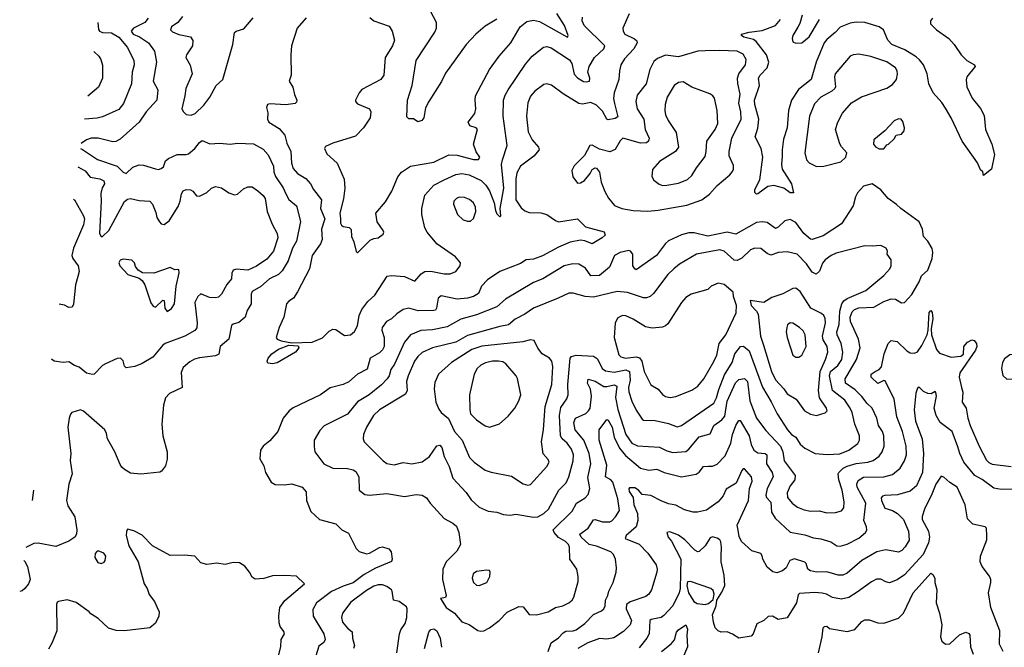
# Model space of a CAD drawing. Extents: x 1995161 to 2088924, y 769148 to 906007.
# Tile 233 of 256: x 2007389 to 2014107, y 854903 to 859184. Entities that reach past the tile are written whole.
import ezdxf

# ---------------------------------------------------------------- set-up
doc = ezdxf.new("R2010")
doc.units = 0

msp = doc.modelspace()

# ---------------------------------------------------------------- linework, layer by layer
at = {"layer": '0CON20XD'}
for points in [[(2008265.5, 859195), (2008242.2, 859165), (2008165.6, 859125), (2008149.1, 859105), (2008164.5, 859085), (2008206.3, 859066.3), (2008268.2, 859025), (2008308.7, 858968.7), (2008323, 858893), (2008299.2, 858765), (2008331.9, 858705), (2008324.4, 858635), (2008251.8, 858555), (2008203.6, 858485), (2008075, 858369.2), (2008045, 858352.3), (2008025, 858350.4), (2007925, 858374.4), (2007877.5, 858375), (2007845, 858364.2), (2007808.8, 858340.1)], [(2008500, 859205), (2008468.1, 859165), (2008425, 859134), (2008418.9, 859115), (2008430.6, 859100.6), (2008475, 859083.4), (2008555, 859066.1), (2008571.5, 859041.5), (2008568.2, 859005), (2008526.9, 858945), (2008522.5, 858925), (2008552.7, 858872.7), (2008566.3, 858813.7), (2008522.2, 858715), (2008516.7, 858663.3), (2008496, 858575), (2008505.7, 858555), (2008525, 858536.9), (2008558.3, 858531.7), (2008586.4, 858543.6), (2008645, 858600.5), (2008685.5, 858655), (2008730, 858735), (2008775, 858776.7), (2008842.3, 859015), (2008855, 859095.7), (2008865, 859106.4), (2008919.1, 859120.9), (2008982.9, 859197.1)], [(2009343, 859197), (2009282.5, 859125), (2009244.6, 859005.4), (2009238.5, 858945), (2009241.8, 858805), (2009228, 858765), (2009253.4, 858723.4), (2009263, 858673), (2009280, 858635), (2009278.8, 858621.2), (2009268, 858612), (2009205, 858602.5), (2009095, 858610.8), (2009080, 858605), (2009072.5, 858585), (2009081.7, 858548.3), (2009080.8, 858505), (2009090, 858485), (2009160.4, 858440.4), (2009197.5, 858395), (2009212.4, 858342.4), (2009238.2, 858285), (2009244.1, 858205), (2009255, 858168.6), (2009285.3, 858135.3), (2009340.5, 858100.5), (2009373.1, 858065), (2009394.4, 858025), (2009447.3, 857955), (2009441.2, 857895), (2009470.9, 857825), (2009449.2, 857755), (2009453.2, 857685), (2009441.5, 857655), (2009383.8, 857575), (2009366.9, 857485), (2009285, 857328.1), (2009256.4, 857285), (2009225, 857264.3), (2009210, 857245), (2009191.9, 857155), (2009158.6, 857085), (2009138, 857015), (2009146.2, 857005), (2009173.6, 856993.6), (2009245, 856978.8), (2009385, 856983.3), (2009456.2, 857013.8), (2009500.9, 857059.1), (2009525, 857072), (2009545, 857070), (2009605, 857030), (2009646.7, 857035), (2009673.4, 857056.6), (2009692.9, 857095), (2009706.2, 857165), (2009722.8, 857207.2), (2009765, 857262.5), (2009811.4, 857305), (2009896.8, 857433.2), (2009925, 857438.1), (2010015, 857431.4), (2010085, 857400.8), (2010128.8, 857451.2), (2010154, 857466), (2010195, 857467.3), (2010285, 857449.3), (2010325, 857449.1), (2010364.2, 857465), (2010393.8, 857505), (2010396, 857525), (2010361.4, 857565), (2010235, 857654.5), (2010169.4, 857735), (2010153.3, 857765), (2010132.5, 857855), (2010133.3, 857895), (2010153.3, 857986.7), (2010215.4, 858054.6), (2010285, 858091.5), (2010365, 858128.2), (2010405, 858134), (2010455, 858124.7), (2010536.8, 858086.8), (2010570.4, 858055), (2010595.5, 858015.5), (2010625.3, 857935), (2010635, 857881.2), (2010645, 857859.2), (2010665, 857840), (2010672.5, 857845), (2010667.7, 857895), (2010691.7, 858035), (2010676.8, 858195), (2010682.3, 858227.7), (2010715.5, 858325), (2010687.1, 858525), (2010689.2, 858635), (2010700.9, 858669.1), (2010722.5, 858705), (2010839.7, 858880.3), (2010885.3, 858934.7), (2010963.8, 858996.2), (2010985, 859000), (2011015, 858992.5), (2011140, 858910), (2011155.3, 858885), (2011173, 858813), (2011195, 858786.2), (2011235, 858762.7), (2011255, 858758.8), (2011277.5, 858765), (2011278.9, 858785), (2011266.2, 858825), (2011274.6, 858865), (2011310, 858925), (2011375.6, 858985), (2011382.2, 859005), (2011240.8, 859145), (2011227.5, 859175), (2011229.5, 859200.5)], [(2009777.9, 859197.9), (2009805, 859175.8), (2009909.1, 859139.1), (2009930, 859105), (2009945.7, 859045), (2009932.9, 859005), (2009883.3, 858925), (2009872.5, 858805), (2009853.3, 858775), (2009723.5, 858706.5), (2009704.5, 858685), (2009680.8, 858635), (2009680.8, 858625), (2009695, 858610), (2009776.2, 858575), (2009785.7, 858555), (2009781.4, 858515), (2009735, 858445.8), (2009680.9, 858389.1), (2009525, 858340.6), (2009475, 858318), (2009468, 858305), (2009485, 858268.8), (2009555.6, 858205), (2009603.6, 858095), (2009607.5, 858035), (2009599, 857961), (2009573.4, 857865), (2009577.9, 857827.9), (2009578.7, 857795), (2009585, 857781.8), (2009595, 857772.3), (2009636.9, 857766.9), (2009651.7, 857751.7), (2009651.9, 857705), (2009669.5, 857669.5), (2009685, 857602.5), (2009695, 857592.5), (2009780.9, 857679.1), (2009805, 857692), (2009835, 857696.2), (2009868.3, 857721.7), (2009873.3, 857735), (2009870, 857745), (2009827.1, 857805), (2009818.8, 857865), (2009885, 857942), (2009927.1, 858015), (2009968.8, 858111.2), (2009995, 858144.4), (2010054.6, 858185.4), (2010215, 858212.5), (2010317.5, 858262.5), (2010375, 858260.5), (2010485, 858228.9), (2010519.7, 858230.3), (2010527.5, 858245), (2010503.1, 858283.1), (2010485.9, 858335), (2010503.8, 858403.8), (2010512, 858435), (2010503.3, 858445), (2010459.7, 858459.7), (2010448.8, 858485), (2010495.5, 858544.5), (2010501.1, 858575), (2010496.4, 858635), (2010500, 858665), (2010594.4, 858845), (2010661.1, 858935), (2010740, 859025), (2010804.7, 859135.3), (2010848.7, 859171.3), (2010895, 859180.8), (2010935, 859170.3), (2011127.5, 859065), (2011131.4, 859075), (2011105.6, 859145), (2011053.3, 859225)], [(2010645, 859186.7), (2010565, 859140), (2010502.1, 859085), (2010435.5, 859015), (2010295, 858819.4), (2010267.3, 858762.7), (2010180, 858625), (2010157.7, 858582.3), (2010146.7, 858515), (2010133, 858497), (2010105, 858487.5), (2010077, 858507), (2010045, 858507.5), (2010030.7, 858520.7), (2010035.7, 858635), (2010066.5, 858735), (2010094.4, 858905), (2010221.1, 859098.9), (2010231.9, 859125), (2010232, 859165), (2010191.2, 859241.2)], [(2011546.7, 859223.3), (2011505, 859126.7), (2011505.6, 859105), (2011517.5, 859085), (2011584.1, 859054.1), (2011598.9, 859038.9), (2011602.5, 859025), (2011578.5, 858985), (2011515, 858916.7), (2011490.8, 858875), (2011480.8, 858835), (2011477.1, 858775), (2011444.7, 858685), (2011441.6, 858645), (2011447.1, 858612.9)], [(2013616, 859195), (2013602.9, 859175), (2013602.9, 859155), (2013645, 859113.5), (2013727.5, 859055), (2013765.5, 859015.5), (2013813.1, 858943.1), (2013850, 858905), (2013902.5, 858875), (2013907.5, 858865), (2013851.2, 858795), (2013845.9, 858774.1), (2013850, 858725), (2013887.9, 858647.9), (2013945, 858578.8), (2013970.3, 858530.3), (2013979.2, 858435), (2014022, 858335), (2014040, 858265), (2014020, 858165), (2013965, 858120), (2013960, 858145), (2013945, 858160), (2013925, 858207.5), (2013819.2, 858355), (2013744.6, 858515), (2013705, 858580.8), (2013679.4, 858619.4), (2013620.8, 858685), (2013592.5, 858745), (2013580.9, 858815), (2013555, 858875.6), (2013529.2, 858909.2), (2013505, 858929.2), (2013427.5, 858977.5), (2013338.9, 859015), (2013313.2, 859045), (2013282.5, 859115), (2013253.3, 859135), (2013155, 859164.1), (2013095, 859165.7), (2013055, 859160.3), (2012986.6, 859133.4), (2012953.2, 859096.7), (2012895, 859048.2), (2012877.5, 859025), (2012822.8, 858895), (2012788.7, 858775), (2012702.9, 858707.1), (2012654.7, 858635), (2012634.8, 858565.2), (2012625, 858446.2), (2012601.2, 858368.8), (2012590.9, 858295), (2012592, 858252), (2012586.7, 858195), (2012590.7, 858165), (2012654.2, 858065), (2012668, 858002), (2012645, 858002.5), (2012603.5, 858033.5), (2012535, 858052.9), (2012493.3, 858045), (2012425, 857996.2), (2012415, 857993.8), (2012404.4, 858004.4), (2012405.7, 858025), (2012439.7, 858090.3), (2012460.3, 858245), (2012447.4, 858305), (2012407.7, 858385), (2012425.2, 858444.8), (2012431.3, 858505), (2012403.6, 858605), (2012403.2, 858635), (2012437.1, 858735), (2012429.2, 858785), (2012440, 858805), (2012488.9, 858855), (2012499.1, 858895), (2012483.4, 858945), (2012413.3, 859035), (2012395, 859048.1), (2012330, 859065), (2012314, 859075), (2012313.8, 859085), (2012365, 859099.2), (2012455, 859110.3), (2012546.4, 859143.6), (2012580.4, 859185)], [(2012728, 859215), (2012712.1, 859157.9), (2012697.9, 859132.1), (2012663.8, 859075), (2012660, 859055), (2012665, 859032.5), (2012685, 859022.5), (2012725, 859026.7), (2012775, 859065.8), (2012845.8, 859184.2)], [(2007922.1, 859164.9), (2007927.7, 859117.7), (2007934.5, 859105), (2007955, 859096), (2008015, 859094.2), (2008065, 859065.3), (2008124.5, 858995), (2008168.2, 858905), (2008170, 858875), (2008157.1, 858825), (2008152.7, 858745), (2008097.9, 858612.1), (2008065, 858570), (2007955, 858521.5), (2007917.3, 858512.7), (2007831.5, 858504.9)], [(2007894.9, 858967.1), (2007929.2, 858935), (2007943.1, 858913.1), (2007953.4, 858873.4), (2007954.5, 858785), (2007926.8, 858723.2), (2007853.1, 858662.6)], [(2011675, 857878.6), (2011745, 857884.7), (2011941.7, 857918.3), (2012044, 857956), (2012096.4, 857993.6), (2012147.4, 858052.6), (2012233.6, 858126.4), (2012252.9, 858147.1), (2012260, 858165), (2012258.8, 858188.8), (2012228.5, 858255), (2012228.5, 858285), (2012247.5, 858375), (2012310.8, 858505), (2012310, 858555), (2012295.8, 858615), (2012305.4, 858675), (2012288.1, 858748.1), (2012286.2, 858785), (2012296.2, 858815), (2012340, 858875), (2012345, 858912.5), (2012325, 858949.2), (2012285, 858968.2), (2012165, 858973.9), (2012065, 858970.4), (2012015, 858968.9), (2011885, 858931.2), (2011795, 858942.2), (2011741.7, 858918.3), (2011715, 858897.5), (2011689.4, 858845), (2011663.5, 858745), (2011602, 858668), (2011592.3, 858625), (2011602.7, 858575), (2011648, 858505), (2011657.5, 858435), (2011683.8, 858375), (2011680, 858355), (2011665, 858344.6), (2011625, 858340.9), (2011505, 858374.4), (2011485, 858357.5), (2011452.9, 858297.1), (2011415, 858281.9), (2011345, 858300), (2011295, 858326.7), (2011280, 858325), (2011242.3, 858257.7), (2011172.7, 858187.3), (2011156.2, 858155), (2011162.3, 858112.3), (2011195, 858067.5), (2011215, 858070), (2011242.7, 858087.3), (2011281.2, 858135), (2011295, 858162.5), (2011315, 858172.5), (2011325, 858170), (2011344.1, 858144.1), (2011356.7, 858075), (2011381.1, 858011.1), (2011406.2, 857966.2), (2011447, 857917), (2011496.2, 857896.2), (2011575, 857882.4), (2011675, 857878.6)], [(2012825, 858182.9), (2012875, 858184.5), (2012992.5, 858215), (2013026.7, 858245), (2013032.5, 858275), (2012995.7, 858315.7), (2012985, 858336.7), (2012954.4, 858435), (2012971.9, 858485), (2013003.1, 858545), (2013063.3, 858616.7), (2013132.2, 858657.8), (2013305, 858716.7), (2013345, 858742.2), (2013370.5, 858775), (2013378.7, 858811.3), (2013375.3, 858835.3), (2013364.6, 858854.6), (2013305, 858896.7), (2013195, 858932.9), (2013115, 858948.6), (2013075, 858944.2), (2013055, 858934), (2012952.2, 858815), (2012947.8, 858795), (2012955.8, 858725), (2012950.8, 858715), (2012930, 858695), (2012854.6, 858655.4), (2012811.3, 858608.7), (2012777.5, 858525), (2012745.5, 858275.5), (2012757.4, 858227.4), (2012776.2, 858206.2), (2012825, 858182.9)], [(2011447.1, 858612.9), (2011468.9, 858521.1), (2011451.4, 858508.6), (2011405, 858500.5), (2011394.7, 858504.7), (2011365, 858559.5), (2011325, 858601.2), (2011285, 858617.9), (2011227.9, 858607.9), (2011205, 858612.9), (2011097.8, 858677.8), (2011017.8, 858737.8), (2010985.5, 858745.5), (2010965, 858742.2), (2010903, 858697), (2010875, 858662), (2010855, 858616.7), (2010846.5, 858525), (2010857.8, 858417.8), (2010885.6, 858365), (2010929.1, 858315), (2010933.5, 858295), (2010897.4, 858252.6), (2010805, 858183.5), (2010780.6, 858139.4), (2010773.8, 858096.2), (2010773.1, 857955), (2010809.6, 857899.6), (2010835, 857880), (2010865, 857868.2), (2010945, 857865.4), (2010984.7, 857854.7), (2011045, 857812.9), (2011065, 857805.6), (2011195, 857824.3), (2011250, 857770), (2011376.9, 857736.9), (2011382.5, 857715), (2011364, 857695), (2011295, 857655.7), (2011245, 857674.5), (2011215, 857678.8), (2011145, 857666.7), (2011065, 857632.7), (2010955, 857573.2), (2010895, 857550.4), (2010844.3, 857545.8), (2010805, 857520.9), (2010665, 857465.6), (2010579.9, 857410.1), (2010538.8, 857365), (2010518.6, 857315), (2010485, 857296.2), (2010445, 857284.5), (2010375, 857276.5), (2010265, 857299.4), (2010243.5, 857285), (2010232.7, 857215), (2010226.6, 857203.4), (2010215, 857199.1), (2010108.1, 857198.1), (2010045, 857216.7), (2010005, 857206.7), (2009962.1, 857177.9), (2009925, 857143.1), (2009890.8, 857125), (2009861.9, 857085), (2009859.4, 857065), (2009876.1, 857016.1), (2009875.8, 856954.2), (2009865, 856931.9), (2009845, 856911.1), (2009781.1, 856875), (2009759.5, 856800.5), (2009695, 856766.2), (2009635, 856712.7), (2009595, 856695.5), (2009506.4, 856673.6), (2009440.8, 856625), (2009254.6, 856535.4), (2009227.5, 856515), (2009185.7, 856465), (2009150.8, 856375), (2009095, 856312), (2009050, 856275), (2009032.4, 856247.6), (2009028.3, 856188.3), (2009055, 856140), (2009066.7, 856095), (2009105, 856030), (2009132.3, 856012.3), (2009195, 856010), (2009245, 856016.9), (2009315.8, 855995), (2009344.1, 855964.1), (2009346, 855905), (2009375, 855830), (2009434, 855775), (2009545, 855744), (2009587.5, 855705), (2009631.7, 855681.7), (2009685, 855577.5), (2009705, 855556.7), (2009755, 855540), (2009775, 855544.2), (2009845, 855584), (2009865, 855588), (2009907.5, 855575), (2009923, 855553), (2009930, 855505), (2009925, 855487.5), (2009817.1, 855442.9), (2009740.1, 855399.9), (2009665, 855342.7), (2009595, 855320.3), (2009517.4, 855282.6), (2009414.2, 855205.8), (2009388.3, 855161.7), (2009391.5, 855115), (2009464.5, 854995), (2009474.4, 854955), (2009464.5, 854935.5), (2009430.6, 854909.4), (2009410, 854845)], [(2011775, 858051.9), (2011805, 858054.4), (2011885, 858069.1), (2011945, 858093.3), (2011975, 858120.8), (2012006.4, 858173.6), (2012065, 858251.2), (2012073.3, 858285), (2012076.7, 858355), (2012135, 858434.4), (2012153.1, 858475), (2012147.3, 858565), (2012128.5, 858648.5), (2012118.8, 858665), (2012098.3, 858678.3), (2011975, 858722.5), (2011915, 858758.9), (2011885, 858755.6), (2011854.3, 858735), (2011806.5, 858655), (2011793.1, 858605), (2011790, 858565), (2011795.5, 858535), (2011812.7, 858495), (2011868.1, 858415), (2011884.3, 858315), (2011864.6, 858285.4), (2011755, 858215.8), (2011707.3, 858162.7), (2011702, 858115), (2011715, 858090), (2011751.3, 858061.3), (2011775, 858051.9)], [(2013285, 858302.5), (2013305, 858330), (2013316.4, 858333.6), (2013355, 858370), (2013370, 858395), (2013405, 858402.5), (2013423.3, 858425), (2013426.2, 858445), (2013415, 858490), (2013402.5, 858505), (2013385, 858508), (2013355, 858493.3), (2013292.5, 858425), (2013216.7, 858365), (2013213.6, 858333.6), (2013227, 858317), (2013253, 858303), (2013285, 858302.5)], [(2007804, 858305.1), (2007818.7, 858298.7), (2007920.1, 858230.1), (2008054.8, 858184.8), (2008095, 858142.9), (2008115, 858135.6), (2008161.7, 858178.3), (2008205, 858192.5), (2008235, 858190.9), (2008315, 858165.7), (2008337.1, 858162.9), (2008355, 858168), (2008370.3, 858179.7), (2008385, 858220), (2008403.4, 858236.6), (2008462.5, 858265), (2008525, 858264.2), (2008540.3, 858269.7), (2008584.2, 858305), (2008616.2, 858345), (2008635, 858358.8), (2008685.9, 858335.9), (2008755, 858342), (2008825, 858334), (2008875, 858340.8), (2008985, 858337.1), (2009049.8, 858299.8), (2009085, 858262.5), (2009120, 858185), (2009123.9, 858145), (2009134.7, 858115), (2009186.1, 858036.1), (2009204.1, 857995), (2009225, 857956.9), (2009277.8, 857915), (2009306, 857806), (2009278.1, 857671.9), (2009250.4, 857625), (2009220.6, 857539.4), (2009178.9, 857471.1), (2009155, 857444.6), (2009094, 857416), (2009035, 857362.9), (2008975, 857330), (2008968.2, 857311.8), (2008969.4, 857245), (2008940.9, 857199.1), (2008927.5, 857155), (2008885, 857117.5), (2008845, 857105.8), (2008835, 857096.7), (2008815.8, 857005), (2008756.2, 856955), (2008748.3, 856901.7), (2008725, 856890), (2008615, 856877.7), (2008581.8, 856868.2), (2008549.7, 856850.3), (2008505, 856811.2), (2008491.9, 856778.1), (2008496.7, 856675), (2008412, 856635), (2008384.2, 856605), (2008370, 856555), (2008359.2, 856425), (2008365.8, 856345), (2008396.2, 856235), (2008396.2, 856185), (2008385, 856140), (2008356.4, 856103.6), (2008345, 856097.5), (2008216.4, 856083.6), (2008145, 856091.2), (2008103.8, 856115), (2008085, 856131.2), (2008075, 856150), (2008037.8, 856235), (2007988.6, 856325), (2007982.1, 856362.1), (2007969.2, 856385), (2007825, 856513.3), (2007805, 856522.5), (2007745, 856503.3), (2007735, 856492.5), (2007727.5, 856465), (2007718.1, 856405), (2007738.8, 856225), (2007732.9, 856177.1), (2007746.4, 856085), (2007724.6, 856015), (2007707.9, 855905), (2007717.9, 855867.9), (2007765, 855792.5), (2007780, 855705), (2007777.5, 855675), (2007765.6, 855654.4), (2007724.3, 855625.7), (2007635, 855590), (2007515, 855613.1), (2007485, 855610.6), (2007430.5, 855583.3)], [(2007787, 858180.8), (2007835, 858152.1), (2007869.5, 858109.5), (2007935, 858097.3), (2007963.8, 858085), (2007966.9, 858065), (2007952.2, 858037.8), (2007942.5, 857997.5), (2007945.7, 857945), (2007934.5, 857724.5), (2007944.4, 857704.4), (2007955, 857704.2), (2007997.9, 857745), (2008105, 857943.3), (2008125, 857960.4), (2008145, 857963.8), (2008205, 857949.5), (2008276.2, 857945), (2008294.5, 857924.5), (2008318.5, 857868.5), (2008325.7, 857835), (2008342.9, 857805), (2008355, 857791.4), (2008375, 857787.5), (2008407.9, 857812.1), (2008470.1, 857909.9), (2008484.6, 857945), (2008492.3, 857995), (2008505, 858015.6), (2008525, 858026.2), (2008555, 858023.6), (2008570.6, 858015), (2008595, 857982), (2008615, 857979.2), (2008665, 858004.4), (2008698, 858035), (2008725, 858045.5), (2008765, 858037.1), (2008815, 858002.9), (2008855, 857988.6), (2008875, 857994.2), (2008915, 858030), (2008945, 858042.5), (2008975, 858042.5), (2009015, 858016.9), (2009051.4, 857985), (2009063.3, 857965), (2009077.7, 857875), (2009110.7, 857789.3), (2009145.6, 857725), (2009150.9, 857695), (2009120.4, 857605), (2009075, 857549.1), (2009005, 857501.8), (2008945, 857475.4), (2008868.8, 857481.2), (2008844.6, 857475.4), (2008836.5, 857455), (2008833.3, 857415), (2008802.3, 857377.7), (2008765, 857310.6), (2008745, 857290.5), (2008725, 857285.4), (2008685, 857288.5), (2008625, 857314.3), (2008605, 857295.8), (2008584.6, 857255), (2008600.5, 857115), (2008597.2, 857082.8), (2008585, 857064.2), (2008516, 857025), (2008380.8, 856975), (2008365.4, 856964.6), (2008298.3, 856881.7), (2008225, 856839.2), (2008175, 856818), (2008115, 856810), (2008105, 856820), (2008095, 856857.5), (2008075.9, 856875.9), (2008055, 856872.5), (2007975, 856836), (2007955, 856823.8), (2007897.5, 856765), (2007885, 856763.8), (2007845, 856772), (2007795, 856814.3), (2007763.8, 856825), (2007725, 856850.8), (2007685, 856845.6), (2007625, 856854.3), (2007606.9, 856868.5)], [(2010535, 855012.2), (2010555, 855014.3), (2010595, 855035.7), (2010660, 855085), (2010715, 855143.3), (2010795, 855180), (2010825, 855178), (2010865.8, 855125.8), (2010915, 855123.3), (2010995, 855144.4), (2011045, 855173.3), (2011095, 855184.5), (2011135.8, 855205), (2011159.2, 855225), (2011170, 855245), (2011199.5, 855350.5), (2011199.7, 855385), (2011189.4, 855435), (2011143.2, 855505), (2011141.1, 855585), (2011134.5, 855605), (2011111.9, 855625), (2011065, 855651.2), (2011036.8, 855685), (2011029.1, 855705), (2011158.9, 855831.1), (2011188.9, 855885), (2011246.9, 855923.1), (2011268.1, 855945), (2011280, 855985), (2011265, 856060), (2011285.3, 856155), (2011274.7, 856225), (2011238.6, 856315), (2011178.9, 856385), (2011169.5, 856435), (2011181.8, 856465), (2011251.9, 856498.1), (2011270.4, 856515), (2011280.6, 856535), (2011290.3, 856615), (2011283.2, 856663.2), (2011263.8, 856705), (2011268.6, 856731.4), (2011315, 856719), (2011375, 856682.4), (2011395, 856681), (2011445, 856692.2), (2011463.3, 856685), (2011453.4, 856606.6), (2011468.9, 856525), (2011523.7, 856355), (2011564.6, 856295), (2011605, 856276.9), (2011755, 856268.5), (2011805, 856243.8), (2011845, 856230.8), (2011935, 856237.3), (2011955, 856253.3), (2012025, 856337.9), (2012100.9, 856359.1), (2012124.3, 856415.7), (2012179.1, 856455), (2012200.3, 856479.7), (2012215, 856580.6), (2012273.4, 856706.6), (2012295, 856728.9), (2012335, 856735.4), (2012355.3, 856715), (2012369.6, 856585), (2012416.8, 856465), (2012480.5, 856380.5), (2012580.3, 856275), (2012595.7, 856235), (2012605, 856174.2), (2012678.8, 856075), (2012678.5, 856045), (2012645, 856004.2), (2012624.3, 855955.7), (2012627.5, 855925), (2012659.4, 855885), (2012695, 855858.2), (2012740.8, 855840.8), (2012785, 855831.8), (2012844.5, 855834.5), (2012895, 855820.5), (2012955, 855821.9), (2012995.6, 855834.4), (2013011.4, 855855), (2013014.5, 855895.5), (2013000, 855975), (2012976.9, 856045), (2012972.7, 856085), (2012976.7, 856095), (2013008.2, 856125), (2013035, 856139.3), (2013095, 856156.1), (2013175, 856164.7), (2013212.1, 856177.9), (2013252.4, 856207.6), (2013273.6, 856235), (2013286.2, 856275), (2013283.8, 856345), (2013276.2, 856375), (2013249.4, 856415), (2013238.2, 856465), (2013204.2, 856534.2), (2013170.5, 856565), (2013135, 856613.1), (2013089.5, 856659.5), (2013023.1, 856705), (2013021.5, 856735), (2013042.5, 856767.5), (2013098.4, 856865), (2013123.8, 856945), (2013112.9, 857005), (2013057, 857125), (2013055.7, 857155), (2013067.9, 857192.1), (2013085, 857207.7), (2013115, 857217.4), (2013217.3, 857222.7), (2013285, 857261.9), (2013335, 857280.6), (2013365, 857277.1), (2013405, 857252), (2013425, 857254), (2013475, 857310), (2013525.4, 857395), (2013542.9, 857437.1), (2013584.4, 857475), (2013613.8, 857555), (2013618.5, 857595), (2013613.8, 857623.8), (2013585, 857674), (2013556, 857705), (2013548, 857755), (2013526.2, 857805), (2013400, 857895), (2013372.1, 857922.1), (2013313.3, 857965), (2013263.9, 858023.9), (2013205, 858063.3), (2013145, 858048.8), (2013105, 858002.5), (2013091.4, 857975), (2013076.3, 857913.7), (2012995, 857790.6), (2012870.7, 857709.3), (2012795, 857684), (2012785, 857686), (2012739.4, 857725), (2012685, 857799.4), (2012645, 857821.5), (2012608.3, 857811.7), (2012565, 857768.1), (2012545, 857758.6), (2012489.5, 857799.5), (2012455, 857805.4), (2012415, 857800.4), (2012275, 857719.6), (2012215, 857733.4), (2012085, 857707.1), (2011990.3, 857729.7), (2011955, 857728.8), (2011905, 857715.4), (2011815, 857676.2), (2011795, 857657.8), (2011734.6, 857575.4), (2011595, 857478), (2011585, 857483.8), (2011572.5, 857505), (2011571.4, 857585), (2011556, 857605), (2011545, 857608.6), (2011485, 857595.6), (2011448, 857575), (2011412.5, 857495), (2011345, 857439.6), (2011285, 857437.5), (2011249, 857489), (2011205, 857515.3), (2011161.9, 857518.1), (2011104.7, 857505.3), (2010959.2, 857415), (2010895, 857391.2), (2010703, 857277), (2010644.2, 857225.8), (2010505, 857171.3), (2010398, 857142), (2010305, 857089.7), (2010205, 857069.3), (2010125, 857062.7), (2010055.7, 857034.2), (2010015, 856984.3), (2009946, 856834), (2009921.8, 856798.2), (2009909.7, 856755), (2009896.8, 856735), (2009857.7, 856692.3), (2009773.3, 856625), (2009695, 856578.2), (2009625, 856492.1), (2009466.8, 856413.2), (2009437.9, 856382.1), (2009398, 856315), (2009397.3, 856272.7), (2009402.5, 856235), (2009465, 856154.4), (2009525, 856125.6), (2009625, 856123.1), (2009665, 856114.2), (2009682.2, 856102.2), (2009701.9, 856065), (2009705.7, 855975.7), (2009743.8, 855945), (2009775, 855940), (2009895, 855951.5), (2010015, 855931.4), (2010095, 855944), (2010135, 855941.2), (2010165, 855922.5), (2010190, 855885), (2010285, 855782), (2010345, 855750), (2010369.3, 855729.3), (2010385.6, 855685.6), (2010396.7, 855605), (2010372.3, 855557.7), (2010298.8, 855485), (2010277.1, 855435), (2010274.4, 855365.6), (2010298.6, 855255), (2010295, 855242.5), (2010260, 855235), (2010299.2, 855175), (2010356.6, 855136.6), (2010405, 855076.2), (2010455, 855059.2), (2010515, 855018.5), (2010535, 855012.2)], [(2010445, 857808.8), (2010465, 857810), (2010485, 857827.5), (2010502, 857875), (2010500, 857905), (2010485.8, 857935), (2010457.8, 857957.8), (2010425, 857970.6), (2010387.3, 857972.7), (2010369.2, 857965), (2010350.5, 857945), (2010347.8, 857925), (2010376.2, 857855), (2010415, 857818.8), (2010445, 857808.8)], [(2007756.7, 857960.4), (2007762.5, 857955), (2007825.4, 857845.4), (2007831.1, 857825), (2007824.5, 857785), (2007755.3, 857625), (2007744.5, 857575), (2007750.9, 857555), (2007788.9, 857505), (2007794.2, 857465), (2007785, 857432.5), (2007769.2, 857375), (2007756.1, 857243.9), (2007746.4, 857223.6), (2007725, 857220), (2007693.9, 857236.1), (2007658.3, 857243.3)], [(2010895, 855790), (2010925, 855792.2), (2010965, 855815.6), (2010998.1, 855845), (2011068.5, 855975), (2011117.3, 856025), (2011134.7, 856065.3), (2011165.3, 856175), (2011168.1, 856215), (2011154.1, 856255), (2011125, 856294.6), (2011089.2, 856325), (2011079.2, 856345), (2011071.2, 856485), (2011081.3, 856538.7), (2011122.6, 856597.4), (2011132.1, 856625), (2011128.4, 856695), (2011145.3, 856874.8), (2011155, 856885.4), (2011185, 856895.3), (2011305, 856887.9), (2011330.9, 856870.9), (2011363.8, 856805), (2011385, 856788.5), (2011445, 856779.6), (2011525, 856795.5), (2011548.8, 856785), (2011554.1, 856725), (2011542.4, 856675), (2011544.8, 856644.8), (2011565, 856580.8), (2011595, 856520), (2011635, 856458.8), (2011645, 856452.9), (2011725, 856450.4), (2011815, 856428.8), (2011875, 856406.7), (2011905, 856415.7), (2012125, 856568.8), (2012144.3, 856605), (2012158.3, 856661.7), (2012197.8, 856762.2), (2012249.4, 856845), (2012268.5, 856905), (2012306.1, 856953.9), (2012326.7, 856956.7), (2012366.7, 856925), (2012458, 856678), (2012517.2, 856577.2), (2012556.3, 856496.3), (2012626.5, 856385), (2012654.4, 856355), (2012685, 856335.5), (2012715, 856287.5), (2012745, 856261.1), (2012815.5, 856225.5), (2012897.9, 856217.9), (2012985, 856222.9), (2013045, 856248.2), (2013107.9, 856292.1), (2013119.1, 856315), (2013119.6, 856345), (2013087.7, 856425), (2013069.1, 856505), (2013056, 856535), (2013018.9, 856588.9), (2012933.8, 856655), (2012913, 856755), (2012921.8, 856785), (2012972.1, 856825), (2012997.8, 856865), (2013005.3, 856915), (2012994.8, 856974.8), (2012966.5, 857035), (2012963.6, 857053.6), (2012979.8, 857105), (2012985.6, 857195), (2012998.6, 857245), (2013012.2, 857265), (2013035, 857281.6), (2013162.8, 857337.2), (2013285, 857439.5), (2013325.7, 857485), (2013335.6, 857505), (2013333.8, 857545), (2013306.7, 857585), (2013308.8, 857605), (2013300, 857625), (2013263.9, 857643.9), (2013205, 857638), (2013155, 857641.5), (2012958.9, 857591.1), (2012924.7, 857575.3), (2012884.4, 857545), (2012867.3, 857522.7), (2012845, 857469.4), (2012822.1, 857447.9), (2012795, 857461.1), (2012757.8, 857517.8), (2012693.5, 857583.5), (2012625, 857600.4), (2012565.3, 857594.7), (2012515, 857577.9), (2012489.2, 857589.2), (2012445, 857623.3), (2012405, 857625.5), (2012375, 857613.1), (2012315, 857557.8), (2012285, 857540.5), (2012264.1, 857544.1), (2012195.3, 857605.3), (2012165, 857613.8), (2012006.2, 857583.8), (2011890, 857515), (2011851.9, 857485), (2011811.5, 857445), (2011712.8, 857315), (2011690.8, 857295), (2011665.9, 857285.9), (2011645, 857287.2), (2011535, 857322.7), (2011465, 857330), (2011305, 857291.8), (2011246.2, 857296.2), (2011165, 857318.9), (2011135, 857317.8), (2011064, 857285), (2010893.8, 857216.2), (2010835, 857176.1), (2010768.7, 857141.3), (2010725, 857102), (2010665, 857091.6), (2010445, 857030.3), (2010364.8, 856985.2), (2010205, 856944.6), (2010135, 856913.6), (2010105, 856886.5), (2010082.5, 856855), (2010038.9, 856755), (2010029.3, 856715), (2010032.7, 856655), (2010021.2, 856628.8), (2009845, 856523.5), (2009803.6, 856485), (2009755.5, 856405), (2009734.2, 856354.2), (2009731.9, 856325), (2009738.6, 856305), (2009868.6, 856175), (2009895, 856155.6), (2009945, 856147.8), (2010005, 856163.3), (2010065, 856154.4), (2010135, 856167.7), (2010184.7, 856205.3), (2010235, 856278.1), (2010255, 856281.4), (2010269.5, 856265), (2010285.3, 856205), (2010320, 856135), (2010345.4, 856055.4), (2010435, 855959.4), (2010469.2, 855909.2), (2010525, 855859.4), (2010585, 855830.8), (2010645.5, 855825.5), (2010689.2, 855809.2), (2010735, 855804.5), (2010775, 855810), (2010895, 855790)], [(2008395, 857194.2), (2008425, 857212.9), (2008444.5, 857245), (2008457.1, 857365), (2008477.5, 857457.5), (2008475, 857480), (2008448.3, 857478.3), (2008415, 857492.5), (2008305, 857455.6), (2008226.2, 857456.2), (2008196.7, 857475), (2008180, 857500), (2008173.3, 857525), (2008155, 857543.3), (2008095, 857550), (2008075, 857542.5), (2008066.7, 857525), (2008073.3, 857505), (2008127.5, 857445), (2008205, 857420), (2008225.8, 857405.8), (2008242.5, 857375), (2008283.4, 857253.4), (2008298.8, 857228.8), (2008315, 857223.8), (2008365, 857270), (2008375, 857267.5), (2008380, 857215), (2008395, 857194.2)], [(2011826.9, 856606.9), (2011865, 856612.9), (2011975, 856656.4), (2012016.9, 856685), (2012057.5, 856735), (2012125, 856852.2), (2012145.3, 856895), (2012161.3, 856975), (2012206.9, 857035), (2012276.9, 857185), (2012280, 857235), (2012258.8, 857295), (2012256.7, 857325), (2012195, 857377.5), (2012155, 857387.5), (2012107.5, 857365), (2012085, 857342.5), (2011969.4, 857310.6), (2011935, 857287.8), (2011905.3, 857254.7), (2011810.8, 857109.2), (2011795, 857094.5), (2011775, 857087.3), (2011705, 857078.5), (2011658, 857088), (2011575, 857141.9), (2011525, 857163.1), (2011502.5, 857165), (2011470.2, 857149.8), (2011452, 857115), (2011445.4, 857015.4), (2011477.7, 856897.7), (2011490, 856885), (2011522.5, 856875), (2011595, 856884.7), (2011618, 856878), (2011634.3, 856855), (2011650.3, 856785), (2011695, 856692.9), (2011745, 856664.3), (2011775, 856627.5), (2011795, 856612.9), (2011826.9, 856606.9)], [(2012825, 856483.3), (2012885, 856502.7), (2012897.1, 856515), (2012893.1, 856535), (2012845.4, 856605), (2012839.1, 856655), (2012849.6, 856785), (2012887.6, 856865), (2012902.2, 856915), (2012897.6, 856955), (2012871.1, 857001.1), (2012865.6, 857025), (2012885.9, 857115), (2012884.6, 857145), (2012876.4, 857166.4), (2012860.2, 857180.2), (2012787.8, 857215), (2012715, 857328.8), (2012685, 857352), (2012665, 857349.2), (2012595, 857314.4), (2012520.8, 857289.2), (2012465, 857254.5), (2012372.3, 857267.7), (2012380, 857235), (2012416.6, 857196.6), (2012427.9, 857175), (2012442.8, 857025), (2012464.4, 856964.4), (2012517.6, 856785), (2012546.2, 856726.2), (2012602.5, 856665), (2012625, 856631.4), (2012686.9, 856595), (2012743.3, 856515), (2012785, 856493.2), (2012825, 856483.3)], [(2010994.5, 854875), (2011015, 854932.2), (2011065, 854967.1), (2011097.7, 855002.3), (2011115, 855012.1), (2011165, 855014.7), (2011185, 855022.1), (2011245.6, 855065), (2011305, 855127.3), (2011358.3, 855151.7), (2011374.5, 855165.5), (2011383.1, 855185), (2011386.1, 855225), (2011401.9, 855255), (2011407.5, 855285), (2011438.1, 855345), (2011458.6, 855415), (2011461.9, 855445), (2011454.5, 855505), (2011440.4, 855535), (2011423.3, 855553.3), (2011325, 855591.8), (2011275, 855603.6), (2011218.9, 855655), (2011210, 855675), (2011267.5, 855715), (2011305, 855773.1), (2011315, 855775.4), (2011365, 855759.5), (2011415, 855758.9), (2011430, 855765), (2011455, 855792), (2011480.5, 855835), (2011470.3, 855915), (2011435, 856028.9), (2011421.5, 856045), (2011386.1, 856066.1), (2011394.8, 856145), (2011343.8, 856316.2), (2011343.5, 856385), (2011395, 856456.2), (2011405, 856452), (2011431.2, 856405), (2011446.1, 856335), (2011481.9, 856261.9), (2011522.1, 856212.1), (2011625, 856124.6), (2011681.2, 856111.2), (2011735, 856117.3), (2011785.5, 856094.5), (2011905, 856064.4), (2012005, 856083.1), (2012025, 856097.1), (2012054.7, 856135.3), (2012088.3, 856138.3), (2012115, 856139.2), (2012148.1, 856151.9), (2012201.5, 856208.5), (2012242.1, 856295), (2012253.1, 856355), (2012275, 856415.6), (2012295, 856450.8), (2012305, 856450), (2012365.3, 856345), (2012379.7, 856285), (2012398.2, 856248.2), (2012425, 856228.7), (2012475, 856224.6), (2012487.7, 856215), (2012484.7, 856155), (2012522.9, 856095), (2012529.3, 856065), (2012488.8, 855985), (2012480.4, 855940.4), (2012484.6, 855924.6), (2012513.5, 855893.5), (2012517.8, 855825), (2012542.9, 855782.9), (2012645, 855688.6), (2012745, 855669.1), (2012805, 855649.5), (2012855, 855643.5), (2012923.1, 855623.1), (2012965, 855594.3), (2012987.8, 855592.2), (2013035, 855606.7), (2013115, 855646.7), (2013160, 855685), (2013168.6, 855701.4), (2013165.9, 855724.1), (2013148.2, 855768.2), (2013161.8, 855885), (2013103.1, 855995), (2013099.7, 856015), (2013109.9, 856040.1), (2013147.1, 856062.9), (2013284.7, 856065.3), (2013345, 856080.5), (2013396.5, 856125), (2013425.3, 856174.7), (2013438.8, 856215), (2013438.2, 856275), (2013411.6, 856375), (2013374.1, 856475), (2013355.4, 856595), (2013295, 856721.2), (2013285, 856722.5), (2013245, 856702.5), (2013198.1, 856745), (2013198.1, 856765), (2013225, 856783.8), (2013252.6, 856797.4), (2013270, 856815), (2013286.7, 856905), (2013314.4, 856975), (2013334.6, 856995.4), (2013375, 856988.9), (2013441.4, 856925), (2013465, 856910.6), (2013495, 856908.1), (2013515, 856918.6), (2013545, 856961.4), (2013581.1, 857035), (2013588, 857065), (2013593.3, 857186.7), (2013605, 857200), (2013615.4, 857185.4), (2013620, 857145), (2013608.6, 857075), (2013610, 857035), (2013643.4, 856935), (2013665, 856907.9), (2013745, 856882), (2013810.9, 856889.1), (2013828.1, 856901.9), (2013831.6, 856955), (2013856.1, 856985), (2013885, 857000), (2013900, 856995), (2013917.1, 856975), (2013919.6, 856955), (2013909.6, 856930.4), (2013803.1, 856775), (2013799.2, 856745), (2013814.3, 856674.3), (2013822.7, 856642.7), (2013820, 856575), (2013845.5, 856535), (2013857.3, 856465), (2013873.5, 856415), (2013934.5, 856275), (2013985, 856180), (2014002.3, 856162.3), (2014025, 856150.8), (2014154.6, 856135.4)], [(2012685, 856880.8), (2012705, 856882.5), (2012725, 856896), (2012754.5, 856955), (2012748.5, 857035), (2012735, 857060.8), (2012710, 857085), (2012665, 857114.2), (2012645, 857115.7), (2012628.6, 857101.4), (2012622.5, 857085), (2012619.4, 857055), (2012624.5, 857015.5), (2012665, 856896), (2012685, 856880.8)], [(2009115, 856836.7), (2009081.7, 856841.7), (2009077.5, 856855), (2009083.8, 856875), (2009110, 856905), (2009155, 856935.7), (2009225, 856962.5), (2009289.3, 856959.3), (2009293.3, 856945), (2009270, 856915), (2009145, 856842.5), (2009115, 856836.7)], [(2010855, 856009.4), (2010875, 856013.1), (2010986, 856135), (2011002, 856165), (2010995, 856183.3), (2010961.3, 856221.3), (2010950, 856305), (2010962.4, 856387.6), (2010974.1, 856545), (2011020.3, 856695), (2011027.7, 856817.7), (2011018.9, 856855), (2011002.9, 856875), (2010954, 856905), (2010925, 856942.5), (2010900, 856995), (2010875, 857000.8), (2010822.7, 856987.3), (2010542.5, 856957.5), (2010475, 856934.7), (2010334.7, 856845.3), (2010247.1, 856765), (2010221.4, 856708.6), (2010217.5, 856665), (2010228.1, 856575), (2010247.7, 856527.7), (2010264.3, 856504.3), (2010313.8, 856463.8), (2010355.8, 856375.8), (2010407.9, 856315), (2010458.3, 856198.3), (2010489.2, 856165), (2010565, 856110), (2010605, 856096.7), (2010745, 856069.5), (2010825, 856017.1), (2010855, 856009.4)], [(2014125, 856732), (2014165, 856733.1), (2014200.2, 856759.8), (2014225.5, 856805), (2014226.2, 856886.2), (2014215, 856900), (2014145, 856898.8), (2014109.1, 856870.9), (2014094.3, 856845), (2014087.1, 856805), (2014096.8, 856756.8), (2014125, 856732)], [(2010595, 856404.2), (2010662.1, 856427.9), (2010721.7, 856478.3), (2010766.2, 856535), (2010794, 856585), (2010807.5, 856625), (2010785.6, 856735.6), (2010776, 856755), (2010705, 856835.6), (2010685, 856848.8), (2010655.3, 856855.3), (2010615, 856855.4), (2010566.1, 856843.9), (2010535, 856827.5), (2010509.4, 856805), (2010490.5, 856765), (2010457.8, 856625), (2010459.4, 856525), (2010465.7, 856495), (2010505.8, 856455), (2010565, 856412.5), (2010595, 856404.2)], [(2014195, 855981.5), (2014085, 855980), (2014035, 855988.9), (2013955, 856047.7), (2013905.3, 856075.3), (2013829.6, 856165), (2013802.8, 856225), (2013790.2, 856270.2), (2013750.7, 856375), (2013670, 856435), (2013640.9, 856485), (2013628.7, 856535), (2013643.1, 856615), (2013640.7, 856640.7), (2013635, 856647.5), (2013607.9, 856632.1), (2013585, 856632.9), (2013555, 856648), (2013525, 856676.7), (2013515, 856671.2), (2013503.1, 856636.9), (2013492.7, 856522.7), (2013502, 856445), (2013545.7, 856325.7), (2013555.7, 856225), (2013548.1, 856095), (2013506.9, 856005), (2013465, 855968.2), (2013377.3, 855942.7), (2013291.2, 855938.8), (2013275, 855932.9), (2013267.6, 855922.4), (2013268.8, 855905), (2013290.8, 855850.8), (2013345, 855835.9), (2013378.8, 855815), (2013419.7, 855775), (2013454, 855695), (2013456.6, 855633.4), (2013431.5, 855588.5), (2013406.6, 855563.4), (2013385, 855551.1), (2013298.2, 855568.2), (2013236.2, 855553.8), (2013134.8, 855495.2), (2013035, 855407.8), (2013005, 855394.4), (2012972.5, 855395), (2012897, 855417), (2012825, 855415.6), (2012784.3, 855424.3), (2012765.9, 855435.9), (2012754.3, 855475), (2012745, 855484.3), (2012675, 855505.5), (2012644.2, 855495), (2012617.5, 855445), (2012593.3, 855425), (2012555, 855410), (2012528.3, 855418.3), (2012489.5, 855449.5), (2012458.8, 855505), (2012455.8, 855525.8), (2012445, 855543.3), (2012385, 855560), (2012314.6, 855624.6), (2012298.1, 855658.1), (2012291.1, 855701.1), (2012284.4, 855735), (2012362.4, 855905), (2012368.8, 855985), (2012386.3, 856036.3), (2012381.5, 856065), (2012335, 856119.2), (2012325, 856119.2), (2012315, 856108), (2012277.6, 856022.4), (2012209.5, 855980.5), (2012187.8, 855935), (2012155.6, 855895), (2012075, 855838.9), (2012012.5, 855825), (2011984.6, 855825.4), (2011925, 855840), (2011865, 855871.2), (2011815, 855882.2), (2011765, 855901.8), (2011695, 855938.9), (2011635.6, 855945.6), (2011611.4, 855975), (2011585, 855990.5), (2011550.5, 855989.5), (2011545.7, 855984.3), (2011547.9, 855965), (2011573.8, 855923.8), (2011580.2, 855875), (2011603.5, 855815), (2011607.2, 855767.2), (2011596.1, 855723.9), (2011527.3, 855665), (2011520, 855645), (2011615.3, 855605.3), (2011673.6, 855545), (2011730.6, 855465), (2011737.8, 855435), (2011735.6, 855415), (2011700, 855295), (2011681.4, 855265), (2011661.2, 855248.8), (2011555, 855212.2), (2011529.1, 855195), (2011527.6, 855165), (2011564.4, 855085), (2011553.4, 855056.6), (2011509.5, 855010.5), (2011442.1, 854967.9), (2011395, 854957.3), (2011345, 854962.7), (2011265, 854932.5), (2011197.1, 854895)], [(2014099.1, 854875), (2014074.5, 854925), (2014075.5, 855015), (2014014.6, 855175), (2013998.5, 855275), (2014015.3, 855344.7), (2014014.1, 855365), (2014005, 855387.5), (2013954.6, 855454.6), (2013942.9, 855485), (2013944.7, 855525), (2013987.7, 855635), (2013988.2, 855665), (2013984.3, 855714.3), (2013976.7, 855725), (2013892, 855742), (2013855, 855778.8), (2013838.9, 855875), (2013784.2, 855995), (2013735, 856025.8), (2013695, 856062.5), (2013675, 856070), (2013638.5, 856015), (2013613.3, 855946.7), (2013562, 855845), (2013545.7, 855795), (2013546.5, 855775), (2013589.2, 855695), (2013596, 855655), (2013589.7, 855615), (2013553.7, 855536.3), (2013425, 855398.2), (2013375, 855363.6), (2013323.6, 855343.6), (2013298.9, 855348.9), (2013265, 855366.9), (2013235, 855367.1), (2013200.5, 855349.5), (2013102.2, 855277.8), (2013045, 855243.1), (2012995, 855230.4), (2012935, 855243.2), (2012894.8, 855264.8), (2012865, 855272.8), (2012815, 855276.7), (2012709.6, 855270.4), (2012700.2, 855259.8), (2012690, 855205), (2012625.8, 855104.2), (2012565, 855092.5), (2012525, 855114.4), (2012495, 855111.8), (2012465, 855085.7), (2012417.8, 855062.2), (2012394.3, 854995.7), (2012380.5, 854979.5), (2012295, 854964.2), (2012252.4, 854992.4), (2012215, 855008), (2012175, 855006), (2012154.2, 855014.2), (2012135, 855036.7), (2012123.3, 855075), (2012116.5, 855125), (2012140.5, 855185), (2012145.7, 855225), (2012180.6, 855279.4), (2012200.4, 855325), (2012195.4, 855395), (2012175.4, 855485), (2012174.6, 855524.6), (2012178.2, 855585), (2012173.1, 855623.1), (2012166.3, 855636.3), (2012147.4, 855647.4), (2012115, 855655.3), (2012099.8, 855650.2), (2012065, 855595.6), (2012025, 855555.8), (2012015, 855554.3), (2011995, 855565.8), (2011926.5, 855636.5), (2011885, 855668.2), (2011825, 855690.6), (2011805, 855686.2), (2011813.1, 855655), (2011836.8, 855626.8), (2011899.6, 855505), (2011894.7, 855305), (2011888.7, 855275), (2011845, 855186.7), (2011785, 855120.4), (2011765, 855106.9), (2011697.3, 855092.7), (2011687.5, 855085), (2011682.7, 854995), (2011666.8, 854965), (2011615, 854898.9)], [(2007484.2, 855974.9), (2007474.6, 855904.7)], [(2009145, 854808.8), (2009171.8, 854905), (2009173.3, 854955), (2009195.7, 854995), (2009190.9, 855010.9), (2009165.5, 855045.5), (2009158.7, 855068.7), (2009156.5, 855115), (2009165, 855173.3), (2009199.1, 855220.9), (2009333.3, 855335), (2009278, 855388), (2009197.9, 855392.1), (2009115, 855389.4), (2009055, 855372.9), (2008995, 855368), (2008975, 855381.2), (2008957.5, 855415), (2008925, 855456.2), (2008889.7, 855479.7), (2008845, 855480.6), (2008792.1, 855467.9), (2008735, 855475.7), (2008666.7, 855466.7), (2008625, 855480), (2008584.2, 855524.2), (2008512.3, 855532.3), (2008415, 855530), (2008295.4, 855595.4), (2008225, 855667.1), (2008167.7, 855697.7), (2008125, 855707.5), (2008117, 855693), (2008115.8, 855665), (2008133.6, 855595), (2008197.2, 855485), (2008237.5, 855335), (2008260, 855305), (2008273.6, 855263.6), (2008309.2, 855215), (2008328, 855175), (2008340, 855145), (2008338.1, 855115), (2008315, 855068), (2008276, 855035), (2008104.2, 855015.8), (2008047.3, 855017.3), (2007995, 855033.8), (2007925, 855100), (2007875, 855130), (2007862.5, 855145), (2007775, 855208), (2007714.2, 855225.8), (2007654.1, 855215.9), (2007645, 855210), (2007640, 855195), (2007642.4, 855015), (2007611.5, 854935), (2007585, 854890)], [(2007945, 855473.8), (2007965.8, 855484.2), (2007973.3, 855495), (2007976, 855525), (2007962.5, 855545), (2007925, 855560), (2007915, 855556.7), (2007905, 855542.5), (2007901.2, 855515), (2007922.3, 855482.3), (2007945, 855473.8)], [(2007418.3, 855494.2), (2007425, 855487.5), (2007443.1, 855453.1), (2007460, 855365), (2007448.8, 855335), (2007425, 855302.9), (2007405, 855287.5), (2007389.2, 855282.5)], [(2010525, 855323.5), (2010575.8, 855345), (2010596, 855385), (2010600, 855415), (2010595, 855427.5), (2010575, 855430), (2010505, 855418.9), (2010483.1, 855405), (2010475.6, 855375), (2010484.4, 855345), (2010505, 855325.6), (2010525, 855323.5)], [(2012065, 855194.8), (2012087.8, 855202.2), (2012121.3, 855228.7), (2012127.1, 855265), (2012121.1, 855291.1), (2012104.4, 855304.4), (2011965, 855350.8), (2011945, 855350), (2011940.6, 855325), (2011952.1, 855275), (2011988.9, 855215), (2012011.4, 855201.4), (2012065, 855194.8)], [(2012838.8, 854865), (2012863.3, 854975), (2012870, 855035), (2012880, 855045), (2012895, 855046.7), (2012915, 855031.2), (2013035, 855010.6), (2013088, 855025), (2013135, 855078.8), (2013155, 855090), (2013185, 855089.2), (2013245, 855070), (2013285, 855067.5), (2013385, 855100.8), (2013418, 855135), (2013485.6, 855275), (2013605, 855407.5), (2013619.7, 855399.7), (2013633.8, 855375), (2013633.8, 855345), (2013646, 855295), (2013641.4, 855205), (2013665, 855136.7), (2013680, 855055), (2013670.4, 854975), (2013679.5, 854945), (2013705, 854924.4), (2013735, 854925.8), (2013801.2, 854988.8), (2013844.3, 855005.7), (2013865, 854996.2), (2013870.8, 854985), (2013876, 854906), (2013895.3, 854855.3)], [(2009962.1, 854865), (2009979.4, 854995), (2009988.7, 855021.3), (2010018.6, 855065), (2010030, 855105), (2010033.3, 855165), (2010028.3, 855178.3), (2009977.5, 855215), (2009940, 855225), (2009930.8, 855285), (2009925, 855295.7), (2009895, 855317.5), (2009865, 855329.6), (2009835, 855329.6), (2009805, 855320), (2009755, 855291.2), (2009648.9, 855211.1), (2009592.2, 855135), (2009584.5, 855105), (2009590.8, 855075), (2009625, 855033.3), (2009658.3, 855008.3), (2009660.6, 854965), (2009672.7, 854915), (2009666.9, 854895)], [(2010150.9, 854895), (2010180.9, 855005), (2010195.3, 855024.7), (2010215, 855029.6), (2010235.3, 855015.3), (2010258, 854965), (2010267.4, 854902.6)], [(2011766.9, 854873.1), (2011835, 854925.8), (2011856.2, 854953.8), (2011870.6, 855005), (2011885, 855022), (2011935, 855056.7), (2011945.4, 855025.4), (2011941.2, 854985), (2011946.2, 854905), (2011881.1, 854755)]]:
    msp.add_lwpolyline(points, dxfattribs=at)

doc.saveas('drawing.dxf')
